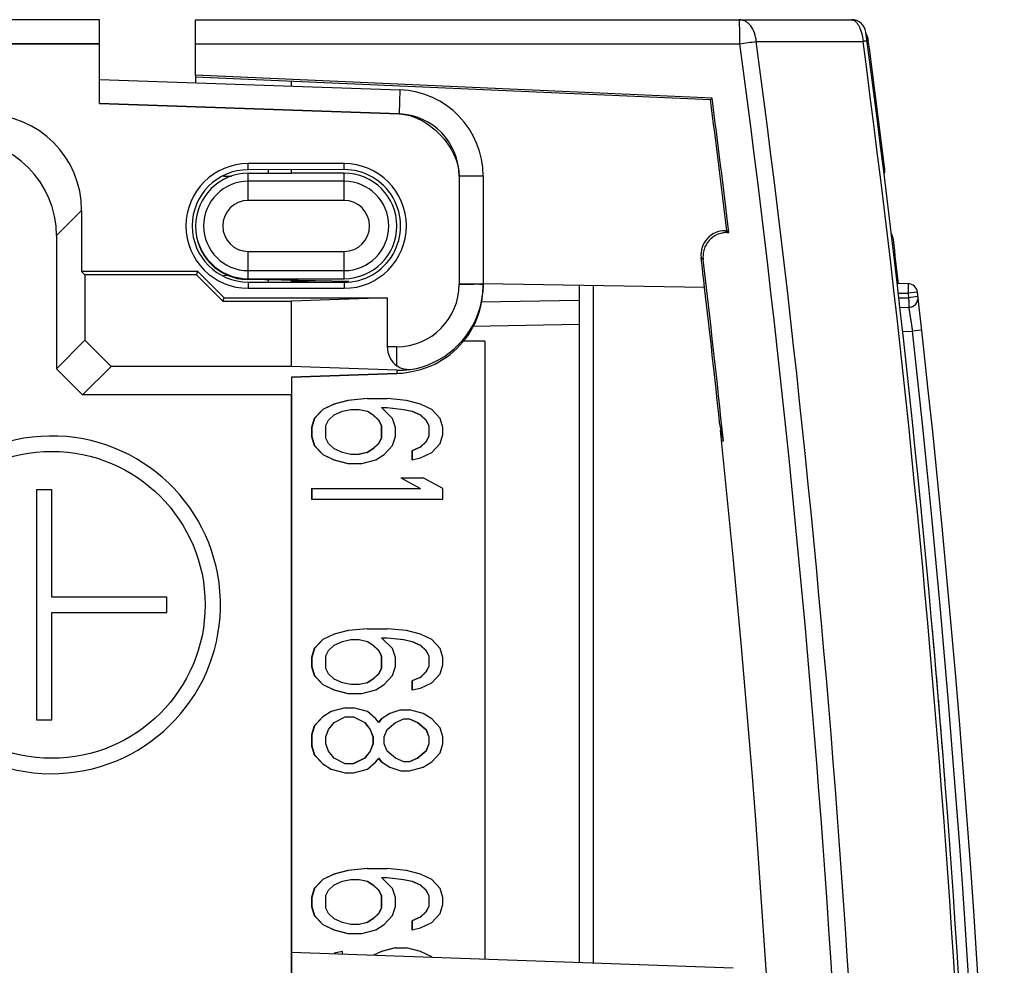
# Model space of a CAD drawing. Header units: millimetres. Extents: x 0 to 841, y 0 to 594.
# Tile 49 of 116: x 412 to 423, y 512 to 521. Entities that reach past the tile are written whole.
import ezdxf

# ---------------------------------------------------------------- set-up
doc = ezdxf.new("R2010")
doc.units = ezdxf.units.MM
doc.header["$LTSCALE"] = 46.255
doc.layers.get('0').update_dxf_attribs({"linetype": 'CONTINUOUS'})
for name, color, linetype in [('CHAMFERS', 7, 'CONTINUOUS'), ('CURVES', 7, 'CONTINUOUS'), ('DATUM_AXIS', 7, 'CONTINUOUS'), ('DRAFTS', 7, 'CONTINUOUS'), ('ROUNDS', 7, 'CONTINUOUS')]:
    doc.layers.add(name, color=color, linetype=linetype)

msp = doc.modelspace()

# ---------------------------------------------------------------- linework, layer by layer
at = {"color": 7, "linetype": 'CONTINUOUS'}
for p, q in [((415.8052, 519.8498), (415.2552, 519.8498)), ((417.2715, 518.0998), (417.0412, 518.0998)), ((417.2715, 518.0998), (417.2715, 511.6572)), ((415.6981, 517.4435), (415.5817, 517.3873)), ((415.7001, 517.4435), (415.5838, 517.3873)), ((415.8435, 517.481), (415.6981, 517.4435)), ((415.6981, 517.4435), (415.7001, 517.4435)), ((415.8456, 517.481), (415.7001, 517.4435)), ((416.0472, 517.4998), (415.8435, 517.481)), ((415.8435, 517.481), (415.8456, 517.481)), ((416.0492, 517.4998), (415.8456, 517.481)), ((416.0472, 517.4998), (416.2529, 517.4998)), ((416.4565, 517.481), (416.2529, 517.4998)), ((416.602, 517.4435), (416.4565, 517.481)), ((416.7183, 517.3873), (416.602, 517.4435)), ((415.5817, 517.3873), (415.4944, 517.2935)), ((415.5838, 517.3873), (415.4965, 517.2935)), ((415.5817, 517.3873), (415.5838, 517.3873)), ((415.642, 517.2748), (415.7001, 517.331)), ((415.7001, 517.331), (415.7874, 517.3685)), ((415.7874, 517.3685), (415.8747, 517.3873)), ((415.8747, 517.3873), (415.962, 517.3873)), ((415.9619, 517.3869), (416.0472, 517.3685)), ((415.962, 517.3873), (416.0492, 517.3685)), ((416.0472, 517.3685), (416.0492, 517.3685)), ((416.0492, 517.3685), (416.1074, 517.331)), ((416.1053, 517.331), (416.1074, 517.331)), ((416.1053, 517.331), (416.1635, 517.2748)), ((416.1074, 517.331), (416.1656, 517.2748)), ((416.1947, 517.406), (416.2529, 517.406)), ((416.311, 517.2935), (416.1947, 517.406)), ((416.2528, 517.4058), (416.4253, 517.3873)), ((416.2529, 517.406), (416.4274, 517.3873)), ((416.4253, 517.3873), (416.4274, 517.3873)), ((416.4253, 517.3873), (416.5126, 517.3685)), ((416.4274, 517.3873), (416.5147, 517.3685)), ((416.5126, 517.3685), (416.5147, 517.3685)), ((416.5126, 517.3685), (416.5999, 517.331)), ((416.5147, 517.3685), (416.602, 517.331)), ((416.5999, 517.331), (416.602, 517.331)), ((416.5999, 517.331), (416.6581, 517.2748)), ((416.602, 517.331), (416.6601, 517.2748)), ((416.8056, 517.2935), (416.7183, 517.3873)), ((415.4944, 517.2935), (415.4653, 517.1998)), ((415.4965, 517.2935), (415.4674, 517.1998)), ((415.4944, 517.2935), (415.4965, 517.2935)), ((415.6129, 517.2185), (415.642, 517.2748)), ((415.6129, 517.0873), (415.6129, 517.2185)), ((416.1635, 517.2748), (416.1656, 517.2748)), ((416.1635, 517.2748), (416.1926, 517.2185)), ((416.1656, 517.2748), (416.1947, 517.2185)), ((416.1926, 517.2185), (416.1947, 517.2185)), ((416.1926, 517.2185), (416.1926, 517.0873)), ((416.1947, 517.2185), (416.1947, 517.0873)), ((416.3401, 517.1998), (416.311, 517.2935)), ((416.6581, 517.2748), (416.6601, 517.2748)), ((416.6581, 517.2748), (416.6872, 517.2185)), ((416.6601, 517.2748), (416.6892, 517.2185)), ((416.6872, 517.2185), (416.6892, 517.2185)), ((416.6872, 517.2185), (416.6872, 517.106)), ((416.6892, 517.2185), (416.6892, 517.106)), ((416.8347, 517.1998), (416.8056, 517.2935)), ((415.4653, 517.1998), (415.4674, 517.1998)), ((415.4653, 517.1998), (415.4653, 517.106)), ((415.4674, 517.1998), (415.4674, 517.106)), ((416.3401, 517.106), (416.3401, 517.1998)), ((416.8056, 517.031), (416.8347, 517.1248)), ((416.8347, 517.1248), (416.8347, 517.1998)), ((415.4653, 517.106), (415.4674, 517.106)), ((415.4653, 517.106), (415.4944, 517.0123)), ((415.4674, 517.106), (415.4965, 517.0123)), ((415.4944, 517.0123), (415.4965, 517.0123)), ((415.4944, 517.0123), (415.5817, 516.9185)), ((415.4965, 517.0123), (415.5838, 516.9185)), ((415.642, 517.031), (415.6129, 517.0873)), ((415.7001, 516.9748), (415.642, 517.031)), ((416.1635, 517.031), (416.1053, 516.9748)), ((416.1656, 517.031), (416.1074, 516.9748)), ((416.1926, 517.0873), (416.1635, 517.031)), ((416.1635, 517.031), (416.1656, 517.031)), ((416.1947, 517.0873), (416.1656, 517.031)), ((416.1926, 517.0873), (416.1947, 517.0873)), ((416.2238, 516.9185), (416.311, 517.0123)), ((416.311, 517.0123), (416.3401, 517.106)), ((416.6581, 517.0498), (416.5999, 516.9935)), ((416.6601, 517.0498), (416.602, 516.9935)), ((416.6872, 517.106), (416.6581, 517.0498)), ((416.6581, 517.0498), (416.6601, 517.0498)), ((416.6892, 517.106), (416.6601, 517.0498)), ((416.6872, 517.106), (416.6892, 517.106)), ((416.7183, 516.9373), (416.8056, 517.031)), ((415.5817, 516.9185), (415.5838, 516.9185)), ((415.5817, 516.9185), (415.6981, 516.8623)), ((415.5838, 516.9185), (415.7001, 516.8623)), ((415.7874, 516.9373), (415.7001, 516.9748)), ((415.8747, 516.9185), (415.7874, 516.9373)), ((415.962, 516.9185), (415.8747, 516.9185)), ((416.0472, 516.9373), (415.9619, 516.919)), ((416.0492, 516.9373), (415.962, 516.9185)), ((416.1053, 516.9748), (416.0472, 516.9373)), ((416.0472, 516.9373), (416.0492, 516.9373)), ((416.1074, 516.9748), (416.0492, 516.9373)), ((416.1053, 516.9748), (416.1074, 516.9748)), ((416.1365, 516.8623), (416.2238, 516.9185)), ((416.5999, 516.9935), (416.5126, 516.956)), ((416.5126, 516.956), (416.5147, 516.956)), ((416.5126, 516.956), (416.5126, 516.8623)), ((416.602, 516.9935), (416.5147, 516.956)), ((416.5147, 516.956), (416.5147, 516.8623)), ((416.5999, 516.9935), (416.602, 516.9935)), ((416.602, 516.881), (416.7183, 516.9373)), ((415.6981, 516.8623), (415.7001, 516.8623)), ((415.6981, 516.8623), (415.8435, 516.8248)), ((415.7001, 516.8623), (415.8456, 516.8248)), ((415.8435, 516.8248), (415.991, 516.8248)), ((415.991, 516.8248), (416.1365, 516.8623)), ((416.5126, 516.8623), (416.5147, 516.8623)), ((416.5147, 516.8623), (416.602, 516.881)), ((416.3963, 516.6748), (416.631, 516.6748)), ((416.3963, 516.6748), (416.3978, 516.6739)), ((416.3983, 516.6748), (416.602, 516.5623)), ((416.8347, 516.5623), (416.631, 516.6748)), ((415.4653, 516.5623), (416.602, 516.5623)), ((415.4653, 516.5623), (415.4653, 516.4498)), ((415.4674, 516.5623), (415.4674, 516.4498)), ((416.8347, 516.4498), (416.8347, 516.5623)), ((415.4653, 516.4498), (416.8347, 516.4498)), ((415.8456, 515.081), (415.7001, 515.0435)), ((415.8435, 515.081), (415.8456, 515.081)), ((416.0492, 515.0998), (415.8456, 515.081)), ((416.0472, 515.0998), (416.2529, 515.0998)), ((416.4565, 515.081), (416.2529, 515.0998)), ((416.602, 515.0435), (416.4565, 515.081)), ((415.5817, 514.9873), (415.4944, 514.8935)), ((415.5838, 514.9873), (415.4965, 514.8935)), ((415.5817, 514.9873), (415.5838, 514.9873)), ((415.7001, 515.0435), (415.5838, 514.9873)), ((415.6981, 515.0435), (415.7001, 515.0435)), ((415.7001, 514.931), (415.7874, 514.9685)), ((415.7874, 514.9685), (415.8747, 514.9873)), ((415.8747, 514.9873), (415.962, 514.9873)), ((415.962, 514.9873), (416.0492, 514.9685)), ((416.0472, 514.9685), (416.0492, 514.9685)), ((416.0492, 514.9685), (416.1074, 514.931)), ((416.1947, 515.006), (416.2529, 515.006)), ((416.311, 514.8935), (416.1947, 515.006)), ((416.2528, 515.0058), (416.4253, 514.9873)), ((416.2529, 515.006), (416.4274, 514.9873)), ((416.4253, 514.9873), (416.4274, 514.9873)), ((416.4253, 514.9873), (416.5126, 514.9685)), ((416.4274, 514.9873), (416.5147, 514.9685)), ((416.5126, 514.9685), (416.5147, 514.9685)), ((416.5126, 514.9685), (416.5999, 514.931)), ((416.5147, 514.9685), (416.602, 514.931)), ((416.7183, 514.9873), (416.602, 515.0435)), ((416.8056, 514.8935), (416.7183, 514.9873)), ((415.4944, 514.8935), (415.4653, 514.7998)), ((415.4965, 514.8935), (415.4674, 514.7998)), ((415.4944, 514.8935), (415.4965, 514.8935)), ((415.6129, 514.8185), (415.642, 514.8748)), ((415.642, 514.8748), (415.7001, 514.931)), ((416.1053, 514.931), (416.1074, 514.931)), ((416.1053, 514.931), (416.1635, 514.8748)), ((416.1074, 514.931), (416.1656, 514.8748)), ((416.1635, 514.8748), (416.1656, 514.8748)), ((416.1635, 514.8748), (416.1926, 514.8185)), ((416.1656, 514.8748), (416.1947, 514.8185)), ((416.3401, 514.7998), (416.311, 514.8935)), ((416.5999, 514.931), (416.602, 514.931)), ((416.5999, 514.931), (416.6581, 514.8748)), ((416.602, 514.931), (416.6601, 514.8748)), ((416.6581, 514.8748), (416.6601, 514.8748)), ((416.6581, 514.8748), (416.6872, 514.8185)), ((416.6601, 514.8748), (416.6892, 514.8185)), ((416.8347, 514.7998), (416.8056, 514.8935)), ((415.4653, 514.7998), (415.4674, 514.7998)), ((415.4653, 514.7998), (415.4653, 514.706)), ((415.4674, 514.7998), (415.4674, 514.706)), ((415.6129, 514.6873), (415.6129, 514.8185)), ((416.1926, 514.8185), (416.1947, 514.8185)), ((416.1926, 514.8185), (416.1926, 514.6873)), ((416.1947, 514.8185), (416.1947, 514.6873)), ((416.3401, 514.706), (416.3401, 514.7998)), ((416.6872, 514.8185), (416.6892, 514.8185)), ((416.6872, 514.8185), (416.6872, 514.706)), ((416.6892, 514.8185), (416.6892, 514.706)), ((416.8347, 514.7248), (416.8347, 514.7998)), ((415.4653, 514.706), (415.4674, 514.706)), ((415.4653, 514.706), (415.4944, 514.6123)), ((415.4674, 514.706), (415.4965, 514.6123)), ((415.642, 514.631), (415.6129, 514.6873)), ((416.1926, 514.6873), (416.1635, 514.631)), ((416.1947, 514.6873), (416.1656, 514.631)), ((416.1926, 514.6873), (416.1947, 514.6873)), ((416.311, 514.6123), (416.3401, 514.706)), ((416.6581, 514.6498), (416.5999, 514.5935)), ((416.6601, 514.6498), (416.602, 514.5935)), ((416.6872, 514.706), (416.6581, 514.6498)), ((416.6581, 514.6498), (416.6601, 514.6498)), ((416.6892, 514.706), (416.6601, 514.6498)), ((416.6872, 514.706), (416.6892, 514.706)), ((416.8056, 514.631), (416.8347, 514.7248)), ((415.4944, 514.6123), (415.4965, 514.6123)), ((415.4944, 514.6123), (415.5817, 514.5185)), ((415.4965, 514.6123), (415.5838, 514.5185)), ((415.7001, 514.5748), (415.642, 514.631)), ((415.7874, 514.5373), (415.7001, 514.5748)), ((416.1053, 514.5748), (416.0472, 514.5373)), ((416.1074, 514.5748), (416.0492, 514.5373)), ((416.1635, 514.631), (416.1053, 514.5748)), ((416.1053, 514.5748), (416.1074, 514.5748)), ((416.1656, 514.631), (416.1074, 514.5748)), ((416.1635, 514.631), (416.1656, 514.631)), ((416.2238, 514.5185), (416.311, 514.6123)), ((416.5999, 514.5935), (416.5126, 514.556)), ((416.5126, 514.556), (416.5147, 514.556)), ((416.5126, 514.556), (416.5126, 514.4623)), ((416.602, 514.5935), (416.5147, 514.556)), ((416.5147, 514.556), (416.5147, 514.4623)), ((416.5999, 514.5935), (416.602, 514.5935)), ((416.7183, 514.5373), (416.8056, 514.631)), ((415.5817, 514.5185), (415.5838, 514.5185)), ((415.5817, 514.5185), (415.6981, 514.4623)), ((415.5838, 514.5185), (415.7001, 514.4623)), ((415.6981, 514.4623), (415.7001, 514.4623)), ((415.6981, 514.4623), (415.8435, 514.4248)), ((415.7001, 514.4623), (415.8456, 514.4248)), ((415.8747, 514.5185), (415.7874, 514.5373)), ((415.962, 514.5185), (415.8747, 514.5185)), ((416.0492, 514.5373), (415.962, 514.5185)), ((415.991, 514.4248), (416.1365, 514.4623)), ((416.0472, 514.5373), (416.0492, 514.5373)), ((416.1365, 514.4623), (416.2238, 514.5185)), ((416.5126, 514.4623), (416.5147, 514.4623)), ((416.5147, 514.4623), (416.602, 514.481)), ((416.602, 514.481), (416.7183, 514.5373)), ((415.8435, 514.4248), (415.991, 514.4248)), ((415.8165, 514.2748), (415.671, 514.2373)), ((415.8144, 514.2748), (415.9038, 514.2748)), ((416.0492, 514.2373), (415.9038, 514.2748)), ((416.3983, 514.256), (416.282, 514.2185)), ((416.3963, 514.256), (416.4856, 514.256)), ((416.631, 514.2185), (416.4856, 514.256)), ((415.5817, 514.181), (415.4944, 514.0873)), ((415.5838, 514.181), (415.4965, 514.0873)), ((415.5817, 514.181), (415.5838, 514.181)), ((415.671, 514.2373), (415.5838, 514.181)), ((415.669, 514.2373), (415.671, 514.2373)), ((415.7001, 514.1248), (415.8165, 514.181)), ((415.8165, 514.181), (415.9038, 514.181)), ((415.9038, 514.181), (416.0201, 514.1248)), ((416.1365, 514.1623), (416.0492, 514.2373)), ((416.1656, 514.1248), (416.1365, 514.1623)), ((416.1926, 514.1623), (416.1646, 514.1261)), ((416.1947, 514.1623), (416.1656, 514.1248)), ((416.1926, 514.1623), (416.1947, 514.1623)), ((416.282, 514.2185), (416.1947, 514.1623)), ((416.2799, 514.2185), (416.282, 514.2185)), ((416.3401, 514.1248), (416.4274, 514.1623)), ((416.4274, 514.1623), (416.4856, 514.1623)), ((416.4853, 514.1615), (416.5708, 514.1248)), ((416.4856, 514.1623), (416.5729, 514.1248)), ((416.7183, 514.1623), (416.631, 514.2185)), ((416.8056, 514.0685), (416.7183, 514.1623)), ((415.4944, 514.0873), (415.4653, 513.9935)), ((415.4965, 514.0873), (415.4674, 513.9935)), ((415.4944, 514.0873), (415.4965, 514.0873)), ((415.6129, 513.9748), (415.642, 514.0498)), ((415.642, 514.0498), (415.7001, 514.1248)), ((416.0181, 514.1248), (416.0201, 514.1248)), ((416.0181, 514.1248), (416.0763, 514.0498)), ((416.0201, 514.1248), (416.0783, 514.0498)), ((416.0763, 514.0498), (416.0783, 514.0498)), ((416.0763, 514.0498), (416.1053, 513.9748)), ((416.0783, 514.0498), (416.1074, 513.9748)), ((416.2238, 513.9748), (416.2529, 514.0498)), ((416.2529, 514.0498), (416.3401, 514.1248)), ((416.5708, 514.1248), (416.5729, 514.1248)), ((416.5708, 514.1248), (416.6581, 514.0498)), ((416.5729, 514.1248), (416.6601, 514.0498)), ((416.6581, 514.0498), (416.6601, 514.0498)), ((416.6581, 514.0498), (416.6872, 513.9748)), ((416.6601, 514.0498), (416.6892, 513.9748)), ((416.8347, 513.9748), (416.8056, 514.0685)), ((415.4653, 513.9935), (415.4674, 513.9935)), ((415.4653, 513.9935), (415.4653, 513.881)), ((415.4674, 513.9935), (415.4674, 513.881)), ((415.6129, 513.8998), (415.6129, 513.9748)), ((416.1053, 513.9748), (416.1074, 513.9748)), ((416.1053, 513.9748), (416.1053, 513.8998)), ((416.1074, 513.9748), (416.1074, 513.8998)), ((416.2238, 513.8998), (416.2238, 513.9748)), ((416.6872, 513.9748), (416.6892, 513.9748)), ((416.6872, 513.9748), (416.6872, 513.8998)), ((416.6892, 513.9748), (416.6892, 513.8998)), ((416.8347, 513.8998), (416.8347, 513.9748)), ((415.4653, 513.881), (415.4674, 513.881)), ((415.4653, 513.881), (415.4944, 513.7873)), ((415.4674, 513.881), (415.4965, 513.7873)), ((415.642, 513.8248), (415.6129, 513.8998)), ((416.1053, 513.8998), (416.0763, 513.8248)), ((416.1074, 513.8998), (416.0783, 513.8248)), ((416.1053, 513.8998), (416.1074, 513.8998)), ((416.2529, 513.8248), (416.2238, 513.8998)), ((416.6872, 513.8998), (416.6581, 513.8248)), ((416.6892, 513.8998), (416.6601, 513.8248)), ((416.6872, 513.8998), (416.6892, 513.8998)), ((416.8056, 513.806), (416.8347, 513.8998)), ((415.4944, 513.7873), (415.4965, 513.7873)), ((415.4944, 513.7873), (415.5817, 513.6935)), ((415.4965, 513.7873), (415.5838, 513.6935)), ((415.7001, 513.7498), (415.642, 513.8248)), ((415.8165, 513.6935), (415.7001, 513.7498)), ((416.0181, 513.7498), (415.9034, 513.6943)), ((416.0201, 513.7498), (415.9038, 513.6935)), ((416.0763, 513.8248), (416.0181, 513.7498)), ((416.0181, 513.7498), (416.0201, 513.7498)), ((416.0783, 513.8248), (416.0201, 513.7498)), ((416.0763, 513.8248), (416.0783, 513.8248)), ((416.1365, 513.7123), (416.1656, 513.7498)), ((416.1646, 513.7485), (416.1926, 513.7123)), ((416.1656, 513.7498), (416.1947, 513.7123)), ((416.3401, 513.7498), (416.2529, 513.8248)), ((416.4274, 513.7123), (416.3401, 513.7498)), ((416.5708, 513.7498), (416.4853, 513.713)), ((416.5729, 513.7498), (416.4856, 513.7123)), ((416.6581, 513.8248), (416.5708, 513.7498)), ((416.5708, 513.7498), (416.5729, 513.7498)), ((416.6601, 513.8248), (416.5729, 513.7498)), ((416.6581, 513.8248), (416.6601, 513.8248)), ((416.7183, 513.7123), (416.8056, 513.806)), ((415.5817, 513.6935), (415.5838, 513.6935)), ((415.5817, 513.6935), (415.669, 513.6373)), ((415.5838, 513.6935), (415.671, 513.6373)), ((415.669, 513.6373), (415.671, 513.6373)), ((415.669, 513.6373), (415.8144, 513.5998)), ((415.671, 513.6373), (415.8165, 513.5998)), ((415.9038, 513.6935), (415.8165, 513.6935)), ((415.9038, 513.5998), (416.0492, 513.6373)), ((416.0492, 513.6373), (416.1365, 513.7123)), ((416.1926, 513.7123), (416.1947, 513.7123)), ((416.1947, 513.7123), (416.282, 513.656)), ((416.2799, 513.656), (416.282, 513.656)), ((416.282, 513.656), (416.3983, 513.6185)), ((416.4856, 513.7123), (416.4274, 513.7123)), ((416.4856, 513.6185), (416.631, 513.656)), ((416.631, 513.656), (416.7183, 513.7123)), ((415.8144, 513.5998), (415.9038, 513.5998)), ((416.3963, 513.6185), (416.4856, 513.6185)), ((416.0472, 512.5998), (415.8435, 512.581)), ((416.0492, 512.5998), (415.8456, 512.581)), ((416.0472, 512.5998), (416.2529, 512.5998)), ((416.4565, 512.581), (416.2529, 512.5998)), ((415.6981, 512.5435), (415.5817, 512.4873)), ((415.7001, 512.5435), (415.5838, 512.4873)), ((415.8435, 512.581), (415.6981, 512.5435)), ((415.6981, 512.5435), (415.7001, 512.5435)), ((415.8456, 512.581), (415.7001, 512.5435)), ((415.8435, 512.581), (415.8456, 512.581)), ((416.1947, 512.506), (416.2529, 512.506)), ((416.311, 512.3935), (416.1947, 512.506)), ((416.2528, 512.5058), (416.4253, 512.4873)), ((416.2529, 512.506), (416.4274, 512.4873)), ((416.602, 512.5435), (416.4565, 512.581)), ((416.7183, 512.4873), (416.602, 512.5435)), ((415.4944, 512.3935), (415.4653, 512.2998)), ((415.4965, 512.3935), (415.4674, 512.2998)), ((415.5817, 512.4873), (415.4944, 512.3935)), ((415.4944, 512.3935), (415.4965, 512.3935)), ((415.5838, 512.4873), (415.4965, 512.3935)), ((415.5817, 512.4873), (415.5838, 512.4873)), ((415.642, 512.3748), (415.7001, 512.431)), ((415.7001, 512.431), (415.7874, 512.4685)), ((415.7874, 512.4685), (415.8747, 512.4873)), ((415.8747, 512.4873), (415.962, 512.4873)), ((415.9619, 512.4869), (416.0472, 512.4685)), ((415.962, 512.4873), (416.0492, 512.4685)), ((416.0472, 512.4685), (416.0492, 512.4685)), ((416.0472, 512.4685), (416.1053, 512.431)), ((416.0492, 512.4685), (416.1074, 512.431)), ((416.1053, 512.431), (416.1074, 512.431)), ((416.1053, 512.431), (416.1635, 512.3748)), ((416.1074, 512.431), (416.1656, 512.3748)), ((416.3401, 512.2998), (416.311, 512.3935)), ((416.4253, 512.4873), (416.4274, 512.4873)), ((416.4253, 512.4873), (416.5126, 512.4685)), ((416.4274, 512.4873), (416.5147, 512.4685)), ((416.5126, 512.4685), (416.5147, 512.4685)), ((416.5126, 512.4685), (416.5999, 512.431)), ((416.5147, 512.4685), (416.602, 512.431)), ((416.5999, 512.431), (416.602, 512.431)), ((416.5999, 512.431), (416.6581, 512.3748)), ((416.602, 512.431), (416.6601, 512.3748)), ((416.8056, 512.3935), (416.7183, 512.4873)), ((416.8347, 512.2998), (416.8056, 512.3935)), ((415.4653, 512.2998), (415.4674, 512.2998)), ((415.4653, 512.2998), (415.4653, 512.206)), ((415.4674, 512.2998), (415.4674, 512.206)), ((415.6129, 512.3185), (415.642, 512.3748)), ((415.6129, 512.1873), (415.6129, 512.3185)), ((416.1635, 512.3748), (416.1656, 512.3748)), ((416.1635, 512.3748), (416.1926, 512.3185)), ((416.1656, 512.3748), (416.1947, 512.3185)), ((416.1926, 512.3185), (416.1947, 512.3185)), ((416.1926, 512.3185), (416.1926, 512.1873)), ((416.1947, 512.3185), (416.1947, 512.1873)), ((416.3401, 512.206), (416.3401, 512.2998)), ((416.6581, 512.3748), (416.6601, 512.3748)), ((416.6581, 512.3748), (416.6872, 512.3185)), ((416.6601, 512.3748), (416.6892, 512.3185)), ((416.6872, 512.3185), (416.6892, 512.3185)), ((416.6872, 512.3185), (416.6872, 512.206)), ((416.6892, 512.3185), (416.6892, 512.206)), ((416.8347, 512.2248), (416.8347, 512.2998)), ((415.4653, 512.206), (415.4674, 512.206)), ((415.4653, 512.206), (415.4944, 512.1123)), ((415.4674, 512.206), (415.4965, 512.1123)), ((415.642, 512.131), (415.6129, 512.1873)), ((416.1926, 512.1873), (416.1635, 512.131)), ((416.1947, 512.1873), (416.1656, 512.131)), ((416.1926, 512.1873), (416.1947, 512.1873)), ((416.311, 512.1123), (416.3401, 512.206)), ((416.6872, 512.206), (416.6581, 512.1498)), ((416.6892, 512.206), (416.6601, 512.1498)), ((416.6872, 512.206), (416.6892, 512.206)), ((416.8056, 512.131), (416.8347, 512.2248)), ((415.4944, 512.1123), (415.4965, 512.1123)), ((415.4944, 512.1123), (415.5817, 512.0185)), ((415.4965, 512.1123), (415.5838, 512.0185)), ((415.7001, 512.0748), (415.642, 512.131)), ((416.1635, 512.131), (416.1053, 512.0748)), ((416.1656, 512.131), (416.1074, 512.0748)), ((416.1635, 512.131), (416.1656, 512.131)), ((416.2238, 512.0185), (416.311, 512.1123)), ((416.5999, 512.0935), (416.5126, 512.056)), ((416.602, 512.0935), (416.5147, 512.056)), ((416.6581, 512.1498), (416.5999, 512.0935)), ((416.5999, 512.0935), (416.602, 512.0935)), ((416.6601, 512.1498), (416.602, 512.0935)), ((416.6581, 512.1498), (416.6601, 512.1498)), ((416.7183, 512.0373), (416.8056, 512.131)), ((415.5817, 512.0185), (415.5838, 512.0185)), ((415.5817, 512.0185), (415.6981, 511.9623)), ((415.5838, 512.0185), (415.7001, 511.9623)), ((415.7874, 512.0373), (415.7001, 512.0748)), ((415.8747, 512.0185), (415.7874, 512.0373)), ((415.962, 512.0185), (415.8747, 512.0185)), ((416.0472, 512.0373), (415.9619, 512.019)), ((416.0492, 512.0373), (415.962, 512.0185)), ((416.1053, 512.0748), (416.0472, 512.0373)), ((416.0472, 512.0373), (416.0492, 512.0373)), ((416.1074, 512.0748), (416.0492, 512.0373)), ((416.1053, 512.0748), (416.1074, 512.0748)), ((416.1365, 511.9623), (416.2238, 512.0185)), ((416.5126, 512.056), (416.5147, 512.056)), ((416.5126, 512.056), (416.5126, 511.9623)), ((416.5147, 512.056), (416.5147, 511.9623)), ((416.5147, 511.9623), (416.602, 511.981)), ((416.602, 511.981), (416.7183, 512.0373)), ((415.6981, 511.9623), (415.7001, 511.9623)), ((415.6981, 511.9623), (415.8435, 511.9248)), ((415.7001, 511.9623), (415.8456, 511.9248)), ((415.8435, 511.9248), (415.991, 511.9248)), ((415.991, 511.9248), (416.1365, 511.9623)), ((416.5126, 511.9623), (416.5147, 511.9623)), ((416.3381, 511.7748), (416.1926, 511.7373)), ((416.3401, 511.7748), (416.1947, 511.7373)), ((416.3381, 511.7748), (416.4565, 511.7748)), ((416.602, 511.7373), (416.4565, 511.7748)), ((415.7874, 511.7373), (415.7001, 511.7185)), ((415.7853, 511.7373), (415.7874, 511.7373)), ((415.7874, 511.709), (415.7874, 511.7373)), ((416.1947, 511.7373), (416.1126, 511.6976)), ((416.1926, 511.7373), (416.1947, 511.7373)), ((416.7183, 511.681), (416.602, 511.7373))]:
    msp.add_line(p, q, dxfattribs=at)
at = {"layer": 'CHAMFERS', "color": 7, "linetype": 'CONTINUOUS'}
for p, q in [((413.102, 518.7899), (413.102, 518.1074)), ((413.102, 518.1074), (412.8052, 517.8105)), ((413.102, 518.1074), (413.3747, 517.8347)), ((413.3747, 517.8347), (413.0778, 517.5379)), ((415.2552, 517.8347), (413.3747, 517.8347)), ((413.0778, 517.5379), (412.8052, 517.8105)), ((415.2552, 517.7227), (415.2552, 517.5379)), ((415.2552, 517.5379), (413.0778, 517.5379))]:
    msp.add_line(p, q, dxfattribs=at)
at = {"layer": 'CURVES', "color": 40, "linetype": 'CONTINUOUS'}
for p, q in [((413.2552, 520.5776), (413.2552, 521.4498)), ((405.463, 521.1998), (413.2552, 521.1998)), ((416.3779, 520.4685), (413.2552, 520.5776)), ((417.0052, 519.8189), (417.0052, 518.6916)), ((416.3552, 517.7625), (415.2552, 517.7227)), ((416.3552, 517.7914), (416.3552, 517.7625)), ((415.2552, 517.7227), (415.2552, 511.4818)), ((422.0059, 514.3491), (422.0068, 514.3381))]:
    msp.add_line(p, q, dxfattribs=at)
at = {"layer": 'CURVES', "color": 4, "linetype": 'CONTINUOUS'}
msp.add_line((414.2552, 521.4498), (421.099, 521.4498), dxfattribs=at)
at = {"layer": 'CURVES', "color": 40, "linetype": 'CONTINUOUS'}
for start, end in [(4.773082, 5.081428), (4.431197, 4.768545)]:
    msp.add_arc((282.4914, 502.6998), 140, start, end, dxfattribs=at)
for points in [[(416.3779, 520.4685), (416.6787, 520.458), (417.0052, 520.1199), (417.0052, 519.8189)], [(417.0052, 518.6916), (417.1718, 518.6957), (417.2552, 518.6957), (417.2552, 518.6916)], [(417.2552, 518.6916), (417.2552, 518.6418), (417.2491, 518.5915), (417.2377, 518.5413)]]:
    msp.add_open_spline(points, degree=3, dxfattribs=at)
at = {"layer": 'DATUM_AXIS', "color": 7, "linetype": 'CONTINUOUS'}
for p, q in [((412.7552, 516.5498), (412.5952, 516.5498)), ((412.5952, 516.5498), (412.5952, 514.1498)), ((412.7552, 515.4298), (412.7552, 516.5498)), ((413.9552, 515.4298), (412.7552, 515.4298)), ((413.9552, 515.2698), (413.9552, 515.4298)), ((412.7552, 515.2698), (413.9552, 515.2698)), ((412.7552, 514.1498), (412.7552, 515.2698)), ((412.5952, 514.1498), (412.7552, 514.1498))]:
    msp.add_line(p, q, dxfattribs=at)
msp.add_circle((412.7552, 515.3498), 1.6, dxfattribs=at)
msp.add_arc((412.7552, 515.3498), 1.76, 183.26384, 180, dxfattribs=at)
at = {"layer": 'DRAFTS', "color": 7, "linetype": 'CONTINUOUS'}
for p, q in [((419.6428, 520.6335), (414.2552, 520.8712)), ((414.2552, 520.8712), (414.2552, 520.7928)), ((419.6261, 520.6153), (414.2552, 520.8498)), ((415.2552, 520.7579), (415.2552, 520.8061)), ((419.6261, 520.6153), (419.6428, 520.6335)), ((415.8052, 519.9498), (414.8052, 519.9498)), ((415.8052, 519.8875), (414.8052, 519.8856)), ((415.2552, 519.8498), (415.2552, 519.8865)), ((419.8189, 519.2309), (419.7976, 519.2498)), ((414.2802, 518.8248), (413.0671, 518.8248)), ((413.0671, 518.8248), (413.102, 518.7899)), ((414.2657, 518.7899), (413.102, 518.7899)), ((414.2657, 518.7899), (414.2802, 518.8248)), ((414.5407, 518.5149), (414.2657, 518.7899)), ((414.5552, 518.5498), (414.2802, 518.8248)), ((414.8052, 518.7498), (415.8052, 518.7498)), ((414.8052, 518.7139), (415.8052, 518.7121)), ((414.8052, 518.6498), (415.8052, 518.6498)), ((414.5407, 518.5149), (414.5552, 518.5498)), ((414.5407, 518.5149), (415.2552, 518.5149)), ((414.5552, 518.5498), (416.2552, 518.5498)), ((416.2552, 518.5498), (415.2552, 518.5149)), ((415.2552, 517.8347), (415.2552, 518.5149)), ((415.2552, 487.8617), (415.2552, 517.5379)), ((419.7387, 517.1697), (419.7222, 517.2498)), ((419.7387, 517.1697), (419.7307, 517.1697)), ((419.7423, 517.0591), (419.7613, 517.0592))]:
    msp.add_line(p, q, dxfattribs=at)
at = {"layer": 'DRAFTS', "color": 9, "linetype": 'CONTINUOUS'}
for p, q in [((414.8052, 519.8856), (414.8052, 519.9498)), ((415.8052, 519.8875), (415.8052, 519.9498)), ((414.8052, 518.7139), (414.8052, 518.6498)), ((415.8052, 518.7121), (415.8052, 518.6498))]:
    msp.add_line(p, q, dxfattribs=at)
at = {"layer": 'DRAFTS', "color": 7, "linetype": 'CONTINUOUS'}
for centre, radius, start, end in [((282.4914, 502.6998), 138.3, 6.872907, 7.44306), ((414.8052, 519.2998), 0.65, 90, 270), ((415.8052, 519.2998), 0.65, 270, 90), ((415.8052, 519.2998), 0.55, 270.00001, 90), ((282.4914, 502.6998), 138, 6.052217, 6.640116), ((282.4914, 502.6998), 138, 353.981236, 6.018764)]:
    msp.add_arc(centre, radius, start, end, dxfattribs=at)
for centre, major_axis, ratio, start_param, end_param in [((282.4282, 502.6998), (138.3816, 0), 0.9999999, 0.1197466, 0.1299616), ((415.8062, 519.2998), (0.5877, 0), 0.9999983, 4.7105589, 7.8558118), ((414.8062, 519.2998), (0.5859, 0), 0.9999983, 1.5726264, 4.7105589), ((282.4914, 488.7596), (0, 140.8203), 0.9950882, -1.368456, -1.3676551)]:
    msp.add_ellipse(centre, major_axis=major_axis, ratio=ratio, start_param=start_param, end_param=end_param, dxfattribs=at)
at = {"layer": 'ROUNDS', "color": 7, "linetype": 'CONTINUOUS'}
for p, q in [((413.2552, 521.4498), (339.2552, 521.4498)), ((413.2552, 520.5776), (413.2552, 521.4498)), ((414.2552, 521.4498), (421.099, 521.4498)), ((414.2552, 520.8712), (414.2552, 521.4498)), ((413.2552, 520.8277), (416.3866, 520.7184)), ((414.81, 519.8498), (415.2552, 519.8498)), ((417.2552, 519.8189), (417.2552, 518.669)), ((413.0671, 519.4623), (413.0671, 518.8248)), ((412.8052, 519.2004), (412.8052, 517.8105)), ((419.7771, 519.2498), (419.7976, 519.2498)), ((419.7983, 519.2309), (419.8189, 519.2309)), ((415.8547, 518.7219), (414.8003, 518.7403)), ((415.2552, 518.7131), (415.2552, 518.7323)), ((419.5657, 518.6571), (417.2557, 518.6974)), ((418.2552, 518.68), (418.2552, 511.6228)), ((421.6882, 518.6978), (421.5741, 518.6998)), ((416.2552, 518.5498), (416.2552, 518.0412)), ((418.2552, 518.5225), (417.2321, 518.5047)), ((421.6027, 518.4498), (421.6935, 518.4514)), ((416.3552, 517.7963), (415.2552, 517.8347)), ((415.2552, 517.7227), (416.3552, 517.7625)), ((415.2552, 511.7276), (419.8639, 511.5666))]:
    msp.add_line(p, q, dxfattribs=at)
at = {"layer": 'ROUNDS', "color": 9, "linetype": 'CONTINUOUS'}
for p, q in [((420.1037, 521.2231), (421.2177, 521.2229)), ((413.2552, 521.1998), (370.8052, 521.1998)), ((414.2552, 521.1998), (419.9327, 521.1998)), ((416.3866, 520.7184), (416.3779, 520.4685)), ((413.2552, 520.5776), (416.3779, 520.4685)), ((414.5459, 519.8171), (414.6319, 519.8201)), ((414.8052, 519.5659), (414.8052, 519.8498)), ((415.8052, 519.5659), (415.8052, 519.8498)), ((417.2552, 519.8189), (417.0052, 519.8189)), ((417.0052, 519.8189), (417.0052, 518.6916)), ((415.8052, 519.7651), (414.8052, 519.7651)), ((415.8052, 519.5659), (414.8052, 519.5659)), ((413.0671, 519.4623), (412.8052, 519.2004)), ((419.7983, 519.2309), (419.7771, 519.2498)), ((414.8052, 519.0337), (415.8052, 519.0337)), ((414.8052, 518.7498), (414.8052, 519.0337)), ((415.8052, 518.7498), (415.8052, 519.0337)), ((419.5502, 518.9514), (419.5289, 518.9704)), ((414.6028, 518.7805), (414.5459, 518.7825)), ((414.8052, 518.8344), (415.8052, 518.8344)), ((421.5714, 518.8421), (421.5573, 518.8402)), ((415.6133, 518.7261), (415.2552, 518.7198)), ((417.2552, 518.6916), (417.0052, 518.6916)), ((418.4026, 518.6774), (418.4026, 511.6177)), ((421.5856, 518.5998), (421.6882, 518.598)), ((421.5913, 518.5498), (421.6935, 518.5516)), ((421.7858, 518.6092), (421.6882, 518.598)), ((421.6882, 518.598), (421.6935, 518.5516)), ((421.7911, 518.5627), (421.6935, 518.5516)), ((418.2552, 518.2726), (417.1457, 518.2532)), ((421.6307, 518.1998), (421.7329, 518.2016)), ((421.8281, 518.2122), (421.7329, 518.2016)), ((421.8306, 518.2125), (421.8281, 518.2122)), ((416.3552, 518.0412), (416.2552, 518.0412)), ((416.3552, 517.8412), (416.3552, 518.0412)), ((416.3552, 517.7963), (416.3552, 517.7625))]:
    msp.add_line(p, q, dxfattribs=at)
at = {"layer": 'ROUNDS', "color": 7, "linetype": 'CONTINUOUS'}
for centre, radius, start, end in [((421.099, 521.2998), 0.15, 7.64297, 90), ((282.4914, 502.6998), 140, 352.357035, 7.642965), ((421.0252, 521.1998), 0.25, 7.6071, 25.08945), ((282.5052, 502.6998), 140, 7.063887, 7.607102), ((416.3552, 519.8189), 0.9, 0, 88), ((421.1944, 519.8857), 0.25, 351.35168, 7.06389), ((414.81, 519.295), 0.5548, 90, 269), ((414.8052, 519.2998), 0.55, 180.1871, 269.99999), ((419.7771, 518.9998), 0.2499, 89.99529, 186.77578), ((421.3855, 519.1396), 0.15, 6.7509, 32.56846), ((282.5052, 502.6998), 140, 6.562345, 6.750897), ((282.4914, 502.6998), 138, 6.640116, 6.771074), ((416.3499, 518.6924), 0.9052, 343.84587, 357.73414), ((416.35, 518.6696), 0.9051, 344.0493, 359.96063), ((416.3649, 518.6914), 0.8903, 357.75789, 0.01237), ((421.6865, 518.5978), 0.1, 6.51575, 89), ((421.6918, 518.5514), 0.1, 271, 6.49665), ((282.4914, 502.6998), 140.2, 353.484254, 6.515746), ((416.3551, 518.6914), 0.9001, 279.04434, 343.81327), ((416.3537, 518.6694), 0.9016, 296.0635, 344.00312), ((416.3526, 518.6737), 0.906, 280.11026, 296.0057), ((416.3869, 518.6805), 0.8848, 267.94224, 277.00981), ((416.3224, 518.6671), 0.9053, 272.07425, 277.14445), ((416.3211, 518.6769), 0.9151, 277.15163, 282.01683)]:
    msp.add_arc(centre, radius, start, end, dxfattribs=at)
at = {"layer": 'ROUNDS', "color": 9, "linetype": 'CONTINUOUS'}
for centre, radius, start, end in [((412.3495, 577.5197), 56.8282, 277.66855, 277.84254), ((282.5219, 502.6998), 138.8232, 352.332112, 7.667888), ((282.4928, 502.6998), 139.9561, 352.394623, 7.605377), ((282.5261, 502.6998), 138.6464, 352.331986, 7.668014), ((416.3552, 519.8189), 0.65, 0, 88), ((408.0217, 520.0773), 6.9965, 358.13684, 358.43422), ((414.8052, 519.2998), 0.4654, 90, 270), ((415.8052, 519.2998), 0.4654, 270, 90), ((414.8052, 519.2998), 0.2661, 90, 270), ((415.8052, 519.2998), 0.2661, 270, 90), ((408.1124, 518.5249), 6.9057, 1.56415, 1.75562), ((416.3548, 518.6915), 0.6503, 270.02998, 0.00494), ((282.4897, 502.6998), 140.1035, 353.647471, 6.352529)]:
    msp.add_arc(centre, radius, start, end, dxfattribs=at)
at = {"layer": 'ROUNDS', "color": 7, "linetype": 'CONTINUOUS'}
for centre, major_axis, ratio, start_param, end_param in [((412.0665, 519.4611), (0.708, 0.708), 0.9987828, -0.7847892, 0.7847892), ((411.8046, 519.1992), (0.708, 0.708), 0.9987828, -0.7847892, 0.7847892), ((282.4283, 502.6998), (138.0816, 0), 0.9999999, 0.1041806, 0.1179694), ((416.5052, 518.0412), (0.25, 0), 1, -3.1415927, -2.2142974)]:
    msp.add_ellipse(centre, major_axis=major_axis, ratio=ratio, start_param=start_param, end_param=end_param, dxfattribs=at)
at = {"layer": 'ROUNDS', "color": 9, "linetype": 'CONTINUOUS'}
for points, knots in [([(420.1037, 521.2231), (420.1017, 521.253), (420.0905, 521.3105), (420.0574, 521.3743), (420.0214, 521.4128), (419.9918, 521.4338), (419.9597, 521.4468), (419.9372, 521.4498), (419.9262, 521.4498)], [0, 0, 0, 0, 0.286501, 0.5510875, 0.6725938, 0.7867369, 0.8950098, 1, 1, 1, 1]), ([(419.9327, 521.1998), (419.9327, 521.216), (419.9327, 521.2479), (419.9323, 521.2942), (419.9317, 521.3369), (419.931, 521.3694), (419.9304, 521.3924), (419.9299, 521.407), (419.9293, 521.4196), (419.9288, 521.43), (419.9282, 521.4383), (419.9277, 521.4437), (419.9272, 521.4469), (419.9269, 521.4484), (419.9267, 521.4493), (419.9263, 521.4498), (419.9262, 521.4498)], [0, 0, 0, 0, 0.1948065, 0.3821326, 0.5547845, 0.7061353, 0.7719704, 0.8303808, 0.8808069, 0.9227682, 0.9558691, 0.979809, 0.9882828, 0.994416, 0.9982417, 1, 1, 1, 1]), ([(421.099, 521.4498), (421.1055, 521.4498), (421.1196, 521.4466), (421.1391, 521.4339), (421.1575, 521.4137), (421.1745, 521.3863), (421.1897, 521.3524), (421.2073, 521.298), (421.2148, 521.2536), (421.2177, 521.2229)], [0, 0, 0, 0, 0.071587, 0.1539567, 0.2528253, 0.3706397, 0.5073165, 0.6606964, 1, 1, 1, 1]), ([(421.2598, 521.2289), (421.2599, 521.2288), (421.2595, 521.2289), (421.2591, 521.2287), (421.2582, 521.2286), (421.257, 521.2284), (421.2554, 521.2282), (421.2527, 521.2278), (421.2485, 521.2272), (421.2425, 521.2263), (421.2352, 521.2253), (421.2268, 521.2241), (421.2209, 521.2233), (421.2177, 521.2229)], [0, 0, 0, 0, 0.0041474, 0.0164665, 0.0369538, 0.0655616, 0.1022274, 0.1468633, 0.2596176, 0.4027754, 0.5750038, 0.7746987, 1, 1, 1, 1]), ([(421.273, 521.2329), (421.2732, 521.232), (421.2706, 521.2298), (421.268, 521.2297), (421.2662, 521.2294)], [0, 0, 0, 0, 0.3242056, 1, 1, 1, 1]), ([(421.43, 519.9131), (421.4332, 519.9137), (421.4358, 519.9152), (421.4427, 519.9153), (421.4425, 519.9164)], [0, 0, 0, 0, 0.7418346, 1, 1, 1, 1]), ([(421.6882, 518.6978), (421.6883, 518.6978), (421.6883, 518.6976), (421.6884, 518.6973), (421.6885, 518.6966), (421.6886, 518.6954), (421.6887, 518.6932), (421.6888, 518.6899), (421.6889, 518.6857), (421.6889, 518.6807), (421.6889, 518.6749), (421.689, 518.6657), (421.6889, 518.6527), (421.6888, 518.6357), (421.6885, 518.6172), (421.6883, 518.6045), (421.6882, 518.598)], [0, 0, 0, 0, 0.0014758, 0.005181, 0.0112414, 0.0196639, 0.0435362, 0.0765952, 0.1185314, 0.1689461, 0.2273573, 0.2932055, 0.4446218, 0.6173984, 0.8049183, 1, 1, 1, 1]), ([(421.6935, 518.5516), (421.6936, 518.545), (421.6938, 518.5323), (421.6941, 518.5137), (421.6942, 518.4966), (421.6943, 518.4836), (421.6942, 518.4744), (421.6942, 518.4685), (421.6942, 518.4635), (421.6941, 518.4593), (421.694, 518.456), (421.6939, 518.4538), (421.6938, 518.4525), (421.6937, 518.4519), (421.6936, 518.4516), (421.6936, 518.4514), (421.6935, 518.4514)], [0, 0, 0, 0, 0.1948723, 0.382306, 0.5550864, 0.7065627, 0.772452, 0.8309068, 0.8813644, 0.9233398, 0.956432, 0.9803292, 0.9887598, 0.9948297, 0.9985494, 1, 1, 1, 1]), ([(421.6935, 518.4514), (421.6936, 518.4514), (421.6937, 518.4507), (421.694, 518.45), (421.6942, 518.4484), (421.6947, 518.4463), (421.6951, 518.4436), (421.696, 518.4389), (421.6973, 518.4315), (421.699, 518.421), (421.7011, 518.4083), (421.7034, 518.3937), (421.706, 518.3773), (421.7089, 518.3592), (421.7131, 518.3322), (421.7187, 518.2957), (421.7258, 518.2496), (421.7305, 518.2178), (421.7329, 518.2016)], [0, 0, 0, 0, 0.0013068, 0.0050135, 0.0111326, 0.0196505, 0.0305449, 0.0437873, 0.0771709, 0.1194537, 0.1702012, 0.2288995, 0.294962, 0.3677368, 0.4465142, 0.6189922, 0.8058343, 1, 1, 1, 1])]:
    msp.add_open_spline(points, degree=3, knots=knots, dxfattribs=at)
at = {"layer": 'ROUNDS', "color": 7, "linetype": 'CONTINUOUS'}
msp.add_open_spline([(419.7983, 519.2309), (419.7808, 519.2309), (419.7456, 519.2272), (419.6786, 519.2052), (419.6059, 519.152), (419.5616, 519.0734), (419.5477, 519.0043), (419.5482, 518.9689), (419.5502, 518.9514)], degree=3, knots=[0, 0, 0, 0, 0.1253258, 0.2506556, 0.4999426, 0.749265, 0.8746319, 1, 1, 1, 1], dxfattribs=at)
msp.add_open_spline([(416.4949, 517.8023), (416.4469, 517.7964), (416.3938, 517.8122), (416.3552, 517.8412)], degree=3, dxfattribs=at)

doc.saveas('drawing.dxf')
